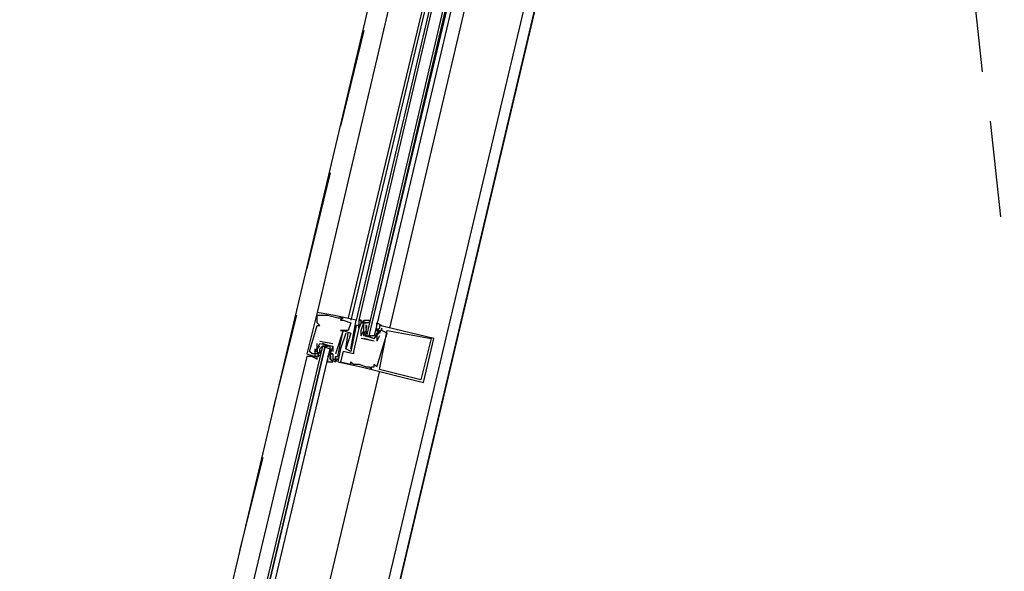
# Model space of a CAD drawing. Header units: feet. Extents: x -79 to 198, y -22 to 181.
# Tile 196 of 256: x 130.28 to 135.35, y 93.32 to 96.17. Entities that reach past the tile are written whole.
import ezdxf

# ---------------------------------------------------------------- set-up
doc = ezdxf.new("R2010")
doc.units = ezdxf.units.FT
doc.layers.add('A-LINEA', color=7, linetype='CONTINUOUS')

msp = doc.modelspace()

# ---------------------------------------------------------------- linework, layer by layer
at = {"layer": 'A-LINEA'}
for p, q in [((130.8133, 90.8844), (132.56, 98.2711)), ((131.5733, 90.7111), (133.32, 98.0844)), ((132.56, 97.8444), (131.8133, 94.6578)), ((132.7333, 97.8044), (131.9733, 94.6311)), ((132.7467, 97.8044), (131.9867, 94.6178)), ((132.76, 97.7911), (132.0133, 94.6178)), ((132.7733, 97.7911), (132.0267, 94.6178)), ((132.1867, 94.5778), (132.9333, 97.7511)), ((135.1867, 96.3911), (135.24, 95.8978)), ((132.0533, 96.1111), (131.9333, 95.6178)), ((135.28, 95.6444), (135.3333, 95.1511)), ((131.88, 95.3778), (131.76, 94.8844)), ((131.7067, 94.6444), (131.5867, 94.1644)), ((131.8133, 94.6578), (131.8133, 94.6578)), ((131.8133, 94.6444), (131.8133, 94.6444)), ((131.84, 94.6444), (131.84, 94.6444)), ((131.8667, 94.6444), (131.8667, 94.6444)), ((131.8933, 94.6444), (131.8933, 94.6444)), ((131.92, 94.6311), (131.92, 94.6311)), ((131.9333, 94.6178), (131.9333, 94.6178)), ((131.9467, 94.6311), (131.9467, 94.6311)), ((131.9467, 94.6178), (131.9467, 94.6178)), ((132.0133, 94.6178), (132.0133, 94.6178)), ((132.0267, 94.6178), (132.0267, 94.6178)), ((132.0267, 94.6178), (132.0267, 94.6178)), ((132.0267, 94.6178), (132.0267, 94.6178)), ((132.0267, 94.6178), (132.0267, 94.6178)), ((131.8133, 94.6044), (131.8133, 94.6044)), ((131.8133, 94.5911), (131.8133, 94.5911)), ((131.8267, 94.5911), (131.8267, 94.5911)), ((131.9867, 94.6044), (131.9867, 94.6044)), ((132.0133, 94.5911), (132.0133, 94.5911)), ((132.0267, 94.6044), (132.0267, 94.6044)), ((132.0267, 94.5911), (132.0267, 94.5911)), ((132.0267, 94.5911), (132.0267, 94.5911)), ((132.0267, 94.5778), (132.0267, 94.5778)), ((132.0267, 94.5778), (132.0267, 94.5778)), ((132.04, 94.6044), (132.04, 94.6044)), ((132.0533, 94.6044), (132.0533, 94.6044)), ((132.0533, 94.5778), (132.0533, 94.5778)), ((132.0658, 94.5489), (132.0652, 94.5693)), ((132.0665, 94.568), (132.0655, 94.5799)), ((132.0659, 94.576), (132.0656, 94.5943)), ((132.0667, 94.6044), (132.0667, 94.6044)), ((132.0667, 94.5911), (132.0667, 94.5911)), ((132.0667, 94.5911), (132.0667, 94.5778)), ((132.0667, 94.5778), (132.0667, 94.5778)), ((132.12, 94.5778), (132.12, 94.5778)), ((132.12, 94.5644), (132.12, 94.5778)), ((132.1303, 94.5737), (132.1218, 94.5574)), ((132.1333, 94.5911), (132.1333, 94.5911)), ((132.1467, 94.5778), (132.1467, 94.5778)), ((131.9333, 94.5644), (131.9333, 94.5644)), ((131.9467, 94.5644), (131.9467, 94.5644)), ((131.9467, 94.5644), (131.9467, 94.5644)), ((131.96, 94.5511), (131.96, 94.5511)), ((131.9733, 94.5644), (131.9733, 94.5644)), ((131.9733, 94.5511), (131.9733, 94.5511)), ((131.9867, 94.5511), (131.9867, 94.5511)), ((132.04, 94.5378), (132.04, 94.5644)), ((132.04, 94.5644), (132.04, 94.5644)), ((132.04, 94.5378), (132.04, 94.5378)), ((132.04, 94.5378), (132.04, 94.5378)), ((132.1067, 94.5111), (132.04, 94.5244)), ((132.04, 94.5244), (132.04, 94.5244)), ((132.0533, 94.5644), (132.0533, 94.5644)), ((132.0533, 94.5644), (132.0533, 94.5644)), ((132.0533, 94.5378), (132.0533, 94.5378)), ((132.0533, 94.5378), (132.0533, 94.5378)), ((132.1067, 94.5111), (132.0533, 94.5244)), ((132.0533, 94.5244), (132.0533, 94.5244)), ((132.0665, 94.5547), (132.0655, 94.5665)), ((132.0667, 94.5511), (132.0667, 94.5511)), ((132.0667, 94.5378), (132.0667, 94.5378)), ((132.08, 94.5378), (132.0933, 94.5378)), ((132.1067, 94.5511), (132.1067, 94.5511)), ((132.12, 94.5644), (132.12, 94.5644)), ((132.12, 94.5644), (132.12, 94.5644)), ((132.12, 94.5511), (132.12, 94.5111)), ((132.12, 94.5511), (132.12, 94.5511)), ((132.12, 94.5511), (132.12, 94.5511)), ((132.1333, 94.5378), (132.12, 94.5111)), ((132.1313, 94.5616), (132.1217, 94.5436)), ((132.1285, 94.5667), (132.1223, 94.5565)), ((132.1285, 94.5533), (132.1223, 94.5432)), ((132.1333, 94.5644), (132.1333, 94.5644)), ((132.1333, 94.5511), (132.1333, 94.5511)), ((132.1333, 94.5511), (132.1333, 94.5511)), ((132.1333, 94.5378), (132.1333, 94.5378)), ((132.1467, 94.5644), (132.1467, 94.5644)), ((132.1733, 94.5644), (132.1733, 94.5644)), ((132.1733, 94.5511), (132.1733, 94.5511)), ((132.4, 94.5244), (132.4, 94.5244)), ((132.4133, 94.5244), (132.4133, 94.5244)), ((131.8, 94.4711), (131.8, 94.4711)), ((131.8133, 94.4978), (131.8133, 94.4978)), ((131.8133, 94.4711), (131.8133, 94.4711)), ((131.8133, 94.4711), (131.8133, 94.4711)), ((131.8267, 94.5111), (131.8933, 94.4978)), ((131.8267, 94.5111), (131.8267, 94.5111)), ((131.8267, 94.4978), (131.8267, 94.4978)), ((131.8267, 94.4978), (131.8267, 94.4978)), ((131.8267, 94.4711), (131.8267, 94.4711)), ((131.8315, 94.4556), (131.8377, 94.4657)), ((131.88, 94.4844), (131.84, 94.4978)), ((131.84, 94.4844), (131.84, 94.4844)), ((131.8533, 94.4844), (131.8667, 94.4844)), ((131.88, 94.4711), (131.88, 94.4711)), ((131.8933, 94.4978), (131.8933, 94.4978)), ((131.8933, 94.4844), (131.8933, 94.4844)), ((131.8933, 94.4844), (131.8933, 94.4844)), ((131.9333, 94.4711), (131.9333, 94.4711)), ((131.96, 94.4711), (131.96, 94.4711)), ((131.96, 94.4711), (131.96, 94.4711)), ((131.9733, 94.4711), (131.9733, 94.4711)), ((131.9867, 94.4711), (131.9867, 94.4711)), ((132.1067, 94.5111), (132.1067, 94.5111)), ((132.1067, 94.5111), (132.1067, 94.5111)), ((132.1067, 94.5111), (132.1067, 94.5111)), ((132.12, 94.5111), (132.12, 94.5111)), ((132.12, 94.5111), (132.12, 94.5111)), ((131.76, 94.4444), (131.76, 94.4444)), ((131.7733, 94.4578), (131.7733, 94.4578)), ((131.7867, 94.4444), (131.7867, 94.4444)), ((131.8, 94.4578), (131.8, 94.4578)), ((131.8, 94.4444), (131.8, 94.4444)), ((131.8, 94.4311), (131.8, 94.4311)), ((131.8133, 94.4578), (131.8133, 94.4578)), ((131.8133, 94.4444), (131.8267, 94.4578)), ((131.8133, 94.4444), (131.8133, 94.4444)), ((131.8133, 94.4311), (131.8133, 94.4311)), ((131.8164, 94.4352), (131.8248, 94.4515)), ((131.8182, 94.4289), (131.8244, 94.4391)), ((131.8267, 94.4578), (131.8267, 94.4578)), ((131.8287, 94.4473), (131.8383, 94.4652)), ((131.88, 94.4444), (131.8667, 94.4311)), ((131.8667, 94.4444), (131.8667, 94.4444)), ((131.8667, 94.4311), (131.8667, 94.4311)), ((131.88, 94.4578), (131.88, 94.4578)), ((131.88, 94.4444), (131.88, 94.4444)), ((131.88, 94.4444), (131.88, 94.4444)), ((131.88, 94.4311), (131.88, 94.4311)), ((131.88, 94.4178), (131.88, 94.4178)), ((131.8801, 94.4542), (131.8812, 94.4423)), ((131.8801, 94.4276), (131.8812, 94.4157)), ((131.8808, 94.4329), (131.8811, 94.4146)), ((131.8809, 94.46), (131.8814, 94.4396)), ((131.8933, 94.4578), (131.8933, 94.4578)), ((131.8933, 94.4444), (131.8933, 94.4444)), ((131.8933, 94.4444), (131.8933, 94.4444)), ((131.8933, 94.4178), (131.8933, 94.4178)), ((131.9067, 94.4444), (131.9067, 94.4444)), ((131.9067, 94.4311), (131.9067, 94.4311)), ((131.9067, 94.4311), (131.9067, 94.4311)), ((131.9067, 94.4178), (131.9067, 94.4178)), ((131.9067, 94.4178), (131.9067, 94.4178)), ((131.92, 94.4311), (131.92, 94.4311)), ((131.92, 94.4178), (131.92, 94.4178)), ((131.9467, 94.4578), (131.9467, 94.4578)), ((131.9867, 94.4578), (131.9867, 94.4578)), ((132, 94.4578), (132, 94.4578)), ((132, 94.4444), (132, 94.4444)), ((131.9067, 94.4044), (131.9067, 94.4044)), ((131.9067, 94.4044), (131.9067, 94.4044)), ((131.92, 94.4044), (131.92, 94.4044)), ((131.9333, 94.4044), (131.9333, 94.4044)), ((131.9867, 94.4044), (131.9867, 94.4044)), ((131.9867, 94.3911), (131.9867, 94.3911)), ((132, 94.3911), (132, 94.3911)), ((132.0133, 94.3911), (132.0133, 94.3911)), ((132.0267, 94.3911), (132.0267, 94.3911)), ((132.04, 94.3778), (132.04, 94.3778)), ((132.0667, 94.3778), (132.0667, 94.3778)), ((132.08, 94.3778), (132.08, 94.3778)), ((132.0933, 94.3778), (132.0933, 94.3778)), ((132.0933, 94.3644), (132.0933, 94.3644)), ((132.1067, 94.3911), (132.1067, 94.3911)), ((132.1067, 94.3778), (132.1067, 94.3778)), ((132.12, 94.3778), (132.12, 94.3778)), ((132.1333, 94.3644), (132.1333, 94.3644)), ((132.3467, 94.3111), (132.3467, 94.3111)), ((132.36, 94.2978), (132.36, 94.2978)), ((131.5333, 93.9111), (131.4133, 93.4311))]:
    msp.add_line(p, q, dxfattribs=at)
for points in [[(142.72, 107.0711), (135.88, 108.6844), (131.36, 89.5511), (124.5867, 91.1511), (124.4, 90.3378), (121.8, 90.9511), (121.3333, 88.9511), (118.2, 75.6978), (129.9467, 72.9244)], [(124.5867, 91.1511), (131.36, 89.5511), (135.2667, 106.0978)], [(132.8267, 97.7778), (132.0667, 94.5378), (132.08, 94.5378), (132.84, 97.7778)], [(132.8667, 97.7644), (132.1067, 94.5378), (132.0933, 94.5378), (132.08, 94.5378), (132.8533, 97.7778)], [(131.8133, 94.6578), (131.76, 94.4444), (131.8, 94.4311), (131.8133, 94.4311)], [(131.9867, 94.4711), (132.0133, 94.6178), (131.8933, 94.6444), (131.8133, 94.6578)], [(131.8133, 94.6044), (131.8133, 94.6444), (131.84, 94.6444), (131.8667, 94.6444), (131.92, 94.6311), (131.9467, 94.6311), (131.9333, 94.6178), (131.9467, 94.6178), (131.9867, 94.6044), (131.9733, 94.5644), (131.9333, 94.5644), (131.9467, 94.5644), (131.9067, 94.4444)], [(132.0667, 94.6044), (132.0267, 94.6178), (132.0267, 94.6044), (132.0267, 94.5911), (132.0267, 94.5778), (132.0267, 94.5911), (132.0133, 94.5911), (131.9867, 94.4578), (131.96, 94.4711), (131.9733, 94.5511)], [(132.04, 94.6044), (132.04, 94.6178), (132.0267, 94.6178)], [(132.04, 94.6044), (132.04, 94.6178), (132.0267, 94.6178)], [(132.04, 94.6044), (132.04, 94.6178), (132.0267, 94.6178)], [(132.0533, 94.5378), (132.0533, 94.5644), (132.0533, 94.5778), (132.0533, 94.5911), (132.0533, 94.6044), (132.0667, 94.6044), (132.0533, 94.6044), (132.0533, 94.6178), (132.08, 94.6178), (132.08, 94.6044), (132.0667, 94.6044)], [(131.8, 94.4711), (131.8, 94.4444), (131.7867, 94.4444), (131.7733, 94.4578), (131.8133, 94.5911), (131.8267, 94.5911), (131.8133, 94.6044)], [(131.96, 94.5511), (131.9333, 94.4711), (131.92, 94.4044), (132.04, 94.3778), (132.36, 94.2978), (132.4133, 94.5244), (132.1333, 94.5911)], [(132.04, 94.5644), (132.0533, 94.6044), (132.04, 94.6044), (132.0267, 94.5778), (132.0267, 94.5778), (132, 94.4578), (132, 94.4444), (131.9467, 94.4578), (131.9333, 94.4044), (131.9867, 94.3911), (131.9867, 94.4044), (132, 94.3911), (132.0133, 94.3911), (132.0267, 94.3911), (132.0667, 94.3778), (132.08, 94.3778), (132.0933, 94.3644), (132.0933, 94.3778), (132.1067, 94.3778), (132.1067, 94.3911), (132.12, 94.3778), (132.1733, 94.5511), (132.1467, 94.5644), (132.1467, 94.5778), (132.1333, 94.5511), (132.1333, 94.5511)], [(132.04, 94.5378), (132.0533, 94.5644), (132.0533, 94.5778)], [(132.12, 94.5911), (132.12, 94.6044), (132.1467, 94.5911), (132.1333, 94.5911), (132.1333, 94.5778), (132.12, 94.5644), (132.1333, 94.5511), (132.12, 94.5511), (132.1067, 94.5244), (132.0533, 94.5378)], [(131.88, 94.4178), (131.9067, 94.4044), (131.92, 94.4178), (131.9067, 94.4178), (131.9067, 94.4044), (131.9067, 94.4311), (131.92, 94.4311), (131.9467, 94.5644), (131.9867, 94.5511), (131.96, 94.4711)], [(132.0667, 94.5644), (132.0533, 94.5511), (132.0667, 94.5378), (132.1067, 94.5244), (132.12, 94.5378), (132.12, 94.5511)], [(132.12, 94.5644), (132.1333, 94.5644), (132.1333, 94.5511), (132.12, 94.5511)], [(132.4, 94.5244), (132.3467, 94.3111), (132.1333, 94.3644), (132.1733, 94.5644), (132.4, 94.5244)], [(131.44, 92.6178), (131.88, 94.4711), (131.88, 94.4844), (131.8667, 94.4844), (131.8533, 94.4844), (131.4133, 92.6178), (131.8533, 94.4844), (131.84, 94.4844), (131.4, 92.6311)], [(131.8267, 94.4844), (131.8133, 94.4711), (131.8133, 94.4578), (131.8133, 94.4444), (131.8, 94.4444), (131.8, 94.4311), (131.8133, 94.4311), (131.8, 94.4311), (131.7867, 94.4311), (131.8133, 94.4178), (131.8133, 94.4311)], [(131.8133, 94.4578), (131.8, 94.4578), (131.8133, 94.4711), (131.8267, 94.4978), (131.8933, 94.4844), (131.88, 94.4444), (131.8933, 94.4444), (131.88, 94.4444), (131.88, 94.4311)], [(131.8133, 94.4711), (131.8133, 94.4711), (131.8133, 94.4978)], [(131.8267, 94.4578), (131.8267, 94.4711), (131.84, 94.4844), (131.88, 94.4711), (131.88, 94.4578), (131.88, 94.4444)], [(131.8667, 94.4178), (131.8667, 94.4044), (131.8933, 94.4044), (131.88, 94.4178), (131.88, 94.4311), (131.88, 94.4444), (131.88, 94.4578), (131.88, 94.4844)], [(131.8933, 94.4844), (131.8933, 94.4844), (131.8933, 94.4578)], [(131.7867, 94.4311), (131.7867, 94.4311), (131.76, 94.4311), (131.3333, 92.6444)], [(131.7867, 94.4311), (131.7867, 94.4311), (131.76, 94.4311)], [(131.7867, 94.4311), (131.7867, 94.4311), (131.76, 94.4311)], [(131.8933, 94.4444), (131.8933, 94.4444), (131.8933, 94.4178), (131.9067, 94.4178), (131.9067, 94.4311), (131.9067, 94.4311)], [(131.28, 90.7778), (131.7067, 92.5511), (132.1333, 94.3511)]]:
    msp.add_lwpolyline(points, dxfattribs=at)

doc.saveas('drawing.dxf')
